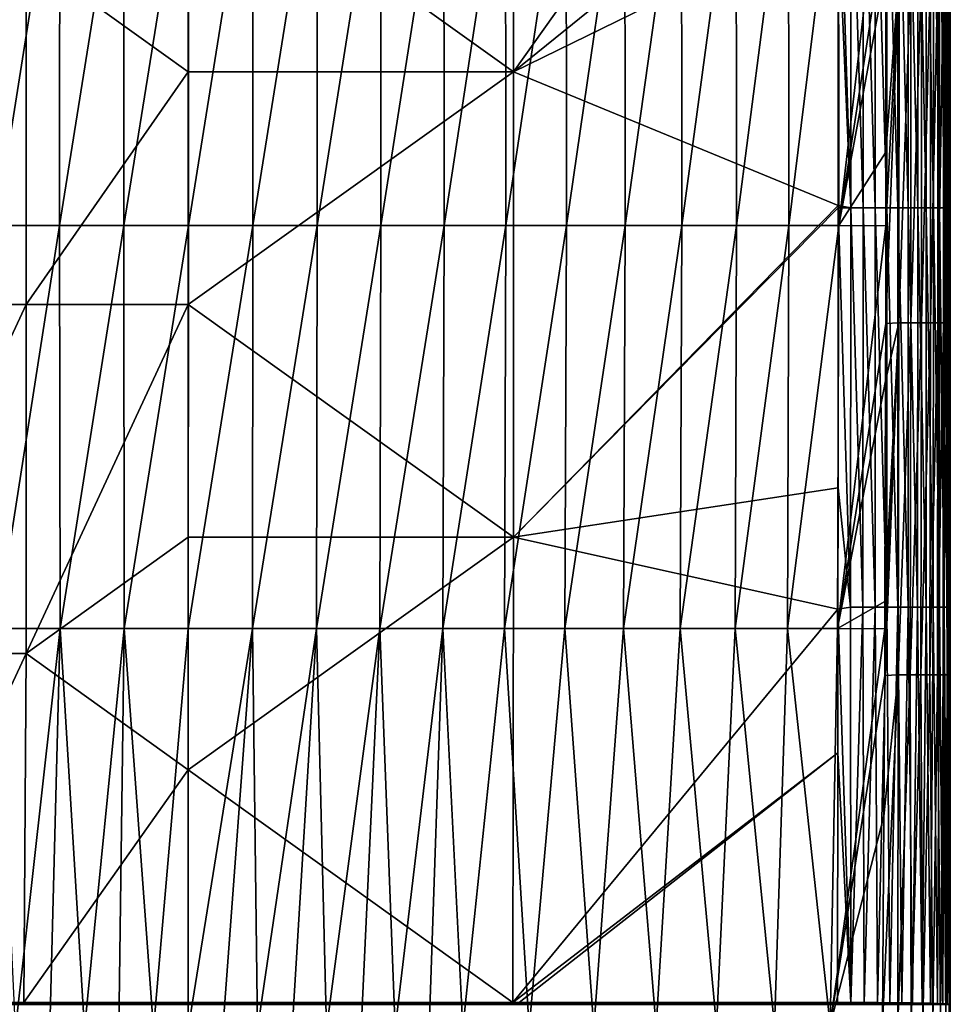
# Model space of a CAD drawing. Header units: metres. Extents: x -24 to 72, y -247 to 22.
# Tile 256 of 256: x -3 to 16, y -102 to -82. Entities that reach past the tile are written whole.
import ezdxf

# ---------------------------------------------------------------- set-up
doc = ezdxf.new("R2010")
doc.units = ezdxf.units.M
doc.layers.add('solid_509589_MEDIA_SW0001', color=7, linetype='CONTINUOUS')

msp = doc.modelspace()

# ---------------------------------------------------------------- linework, layer by layer
at = {"layer": 'solid_509589_MEDIA_SW0001'}
for points in [[(6.615627, -82.791756, 307.038727), (6.612854, -73.3255, 306.853943), (0, -78.059319, 306.873291)], [(13.216015, -73.49295, 306.808868), (6.612854, -73.3255, 306.853943), (6.615627, -82.791756, 307.038727)], [(13.218001, -77.449966, 306.90329), (13.216015, -73.49295, 306.808868), (6.615627, -82.791756, 307.038727)], [(13.21874, -79.55896, 306.952454), (13.218001, -77.449966, 306.90329), (6.615627, -82.791756, 307.038727)], [(13.47371, -77.43, 306.88678), (13.218001, -77.449966, 306.90329), (13.474887, -85.557579, 307.068329)], [(13.474887, -85.557579, 307.068329), (13.218001, -77.449966, 306.90329), (13.21874, -79.55896, 306.952454)], [(13.47371, -77.43, 306.88678), (13.474887, -85.557579, 307.068329), (13.726581, -85.557587, 307.024658)], [(13.72546, -77.430016, 306.84198), (13.47371, -77.43, 306.88678), (13.726581, -85.557587, 307.024658)], [(13.72546, -77.430016, 306.84198), (13.726581, -85.557587, 307.024658), (13.972456, -85.557587, 306.95282)], [(13.971398, -77.430023, 306.769043), (13.72546, -77.430016, 306.84198), (13.972456, -85.557587, 306.95282)], [(13.971398, -77.430023, 306.769043), (13.972456, -85.557587, 306.95282), (14.209822, -85.557587, 306.853851)], [(14.208831, -77.430038, 306.668976), (13.971398, -77.430023, 306.769043), (14.209822, -85.557587, 306.853851)], [(14.208831, -77.430038, 306.668976), (14.209822, -85.557587, 306.853851), (14.435468, -85.557587, 306.729065)], [(14.43455, -77.430046, 306.543121), (14.208831, -77.430038, 306.668976), (14.435468, -85.557587, 306.729065)], [(14.43455, -77.430046, 306.543121), (14.435468, -85.557587, 306.729065), (14.645996, -85.557587, 306.580078)], [(14.645159, -77.430054, 306.393097), (14.43455, -77.430046, 306.543121), (14.645996, -85.557587, 306.580078)], [(14.645159, -77.430054, 306.393097), (14.645996, -85.557587, 306.580078), (14.838149, -85.557587, 306.408691)], [(14.837397, -77.430061, 306.220703), (14.645159, -77.430054, 306.393097), (14.838149, -85.557587, 306.408691)], [(14.837397, -77.430061, 306.220703), (14.838149, -85.557587, 306.408691), (15.009133, -85.557587, 306.21698)], [(15.008471, -77.430069, 306.027954), (14.837397, -77.430061, 306.220703), (15.009133, -85.557587, 306.21698)], [(15.008471, -77.430069, 306.027954), (15.009133, -85.557587, 306.21698), (15.156821, -85.557579, 306.00708)], [(15.156256, -77.430077, 305.817108), (15.008471, -77.430069, 306.027954), (15.156821, -85.557579, 306.00708)], [(15.156256, -77.430077, 305.817108), (15.156821, -85.557579, 306.00708), (15.279653, -85.557579, 305.781555)], [(15.279189, -77.430077, 305.590637), (15.156256, -77.430077, 305.817108), (15.279653, -85.557579, 305.781555)], [(15.279189, -77.430077, 305.590637), (15.279653, -85.557579, 305.781555), (15.376402, -85.557571, 305.543304)], [(15.376047, -77.430084, 305.35144), (15.279189, -77.430077, 305.590637), (15.376402, -85.557571, 305.543304)], [(15.376047, -77.430084, 305.35144), (15.376402, -85.557571, 305.543304), (15.445984, -85.557564, 305.295746)], [(15.445742, -77.430084, 305.102997), (15.376047, -77.430084, 305.35144), (15.445984, -85.557564, 305.295746)], [(15.445742, -77.430084, 305.102997), (15.445984, -85.557564, 305.295746), (15.48742, -85.557564, 305.042511)], [(15.487296, -77.430084, 304.848877), (15.445742, -77.430084, 305.102997), (15.48742, -85.557564, 305.042511)], [(15.487296, -77.430084, 304.848877), (15.48742, -85.557564, 305.042511), (15.5, -85.564529, 304.786469)], [(15.5, -81.576042, 304.694885), (15.487296, -77.430084, 304.848877), (15.5, -85.564529, 304.786469)], [(-2.613441, -77.716904, 275.978607), (-2.61703, -85.916466, 276.122406), (-3.915298, -85.916512, 276.295227)], [(-3.910446, -77.716972, 276.148163), (-2.613441, -77.716904, 275.978607), (-3.915298, -85.916512, 276.295227)], [(-1.306938, -77.716866, 275.88504), (-1.309123, -85.916451, 276.026855), (-2.61703, -85.916466, 276.122406)], [(-2.613441, -77.716904, 275.978607), (-1.306938, -77.716866, 275.88504), (-2.61703, -85.916466, 276.122406)], [(-1.306938, -77.716866, 275.88504), (0.004492, -77.718002, 275.867401), (-1.309123, -85.916451, 276.026855)], [(-1.309123, -85.916451, 276.026855), (0.004492, -77.718002, 275.867401), (0.003794, -85.918556, 276.008636)], [(1.31569, -77.716919, 275.878723), (1.316497, -85.916504, 276.020782), (0.003794, -85.918556, 276.008636)], [(0.004492, -77.718002, 275.867401), (1.31569, -77.716919, 275.878723), (0.003794, -85.918556, 276.008636)], [(1.31569, -77.716919, 275.878723), (2.621525, -77.717003, 275.966339), (1.316497, -85.916504, 276.020782)], [(2.621525, -77.717003, 275.966339), (2.62379, -85.916573, 276.110657), (1.316497, -85.916504, 276.020782)], [(2.621525, -77.717003, 275.966339), (3.9175, -77.717117, 276.130859), (2.62379, -85.916573, 276.110657)], [(3.9175, -77.717117, 276.130859), (3.921113, -85.916656, 276.278656), (2.62379, -85.916573, 276.110657)], [(3.9175, -77.717117, 276.130859), (5.197731, -77.717247, 276.372894), (3.921113, -85.916656, 276.278656)], [(5.197731, -77.717247, 276.372894), (5.202523, -85.916748, 276.525177), (3.921113, -85.916656, 276.278656)], [(5.197731, -77.717247, 276.372894), (6.455662, -77.717384, 276.693085), (5.202523, -85.916748, 276.525177)], [(6.455662, -77.717384, 276.693085), (6.461409, -85.916832, 276.850555), (5.202523, -85.916748, 276.525177)], [(6.455662, -77.717384, 276.693085), (7.684777, -77.717499, 277.091858), (6.461409, -85.916832, 276.850555)], [(7.684777, -77.717499, 277.091858), (7.691209, -85.916901, 277.254974), (6.461409, -85.916832, 276.850555)], [(7.684777, -77.717499, 277.091858), (8.879312, -77.71759, 277.56955), (7.691209, -85.916901, 277.254974)], [(8.879312, -77.71759, 277.56955), (8.886123, -85.916939, 277.738434), (7.691209, -85.916901, 277.254974)], [(8.879312, -77.71759, 277.56955), (10.034626, -77.717636, 278.125977), (8.886123, -85.916939, 277.738434)], [(10.034626, -77.717636, 278.125977), (10.041487, -85.916939, 278.300446), (8.886123, -85.916939, 277.738434)], [(10.034626, -77.717636, 278.125977), (11.146769, -77.717628, 278.760254), (10.041487, -85.916939, 278.300446)], [(11.146769, -77.717628, 278.760254), (11.15334, -85.916893, 278.939911), (10.041487, -85.916939, 278.300446)], [(11.146769, -77.717628, 278.760254), (12.211735, -77.717567, 279.470459), (11.15334, -85.916893, 278.939911)], [(12.211735, -77.717567, 279.470459), (12.217689, -85.916786, 279.654572), (11.15334, -85.916893, 278.939911)], [(12.211735, -77.717567, 279.470459), (13.225278, -77.717438, 280.253448), (12.217689, -85.916786, 279.654572)], [(13.225278, -77.717438, 280.253448), (13.23031, -85.916626, 280.441254), (12.217689, -85.916786, 279.654572)], [(13.225278, -77.717438, 280.253448), (14.184175, -77.725494, 281.105988), (13.23031, -85.916626, 280.441254)], [(13.23031, -85.916626, 280.441254), (14.184175, -77.725494, 281.105988), (14.186693, -79.717003, 281.153259)], [(-3.293906, -80.426674, 306.832764), (0, -82.792549, 306.954773), (0, -78.059319, 306.873291)], [(6.615627, -82.791756, 307.038727), (0, -78.059319, 306.873291), (0, -82.792549, 306.954773)], [(15.41166, -79.135124, 294.563721), (15.452125, -79.082405, 299.591278), (15.450289, -84.77475, 299.733398)], [(15.450289, -84.77475, 299.733398), (15.452125, -79.082405, 299.591278), (15.5, -81.576042, 304.694885)], [(15.408394, -84.836342, 294.705048), (15.41166, -79.135124, 294.563721), (15.450289, -84.77475, 299.733398)], [(15.42241, -79.188339, 289.485718), (15.41166, -79.135124, 294.563721), (15.408394, -84.836342, 294.705048)], [(15.419653, -84.898453, 289.623688), (15.42241, -79.188339, 289.485718), (15.408394, -84.836342, 294.705048)], [(15.5, -80.735886, 284.374512), (15.42241, -79.188339, 289.485718), (15.419653, -84.898453, 289.623688)], [(13.219228, -85.513443, 307.082306), (13.21874, -79.55896, 306.952454), (6.615627, -82.791756, 307.038727)], [(13.474887, -85.557579, 307.068329), (13.21874, -79.55896, 306.952454), (13.219228, -85.513443, 307.082306)], [(13.23031, -85.916626, 280.441254), (14.186693, -79.717003, 281.153259), (14.187627, -80.733444, 281.177246)], [(-6.594839, -87.526962, 306.910187), (-3.293911, -87.526443, 306.964783), (-3.293906, -80.426674, 306.832764)], [(-6.594839, -87.526962, 306.910187), (-3.293906, -80.426674, 306.832764), (-6.5948, -80.427299, 306.76474)], [(-3.293906, -80.426674, 306.832764), (-3.293911, -87.526443, 306.964783), (0, -82.792549, 306.954773)], [(13.23031, -85.916626, 280.441254), (14.187627, -80.733444, 281.177246), (14.188721, -84.424667, 281.262878)], [(14.456632, -80.735146, 281.459351), (14.45513, -87.897896, 281.621796), (14.185928, -87.91024, 281.339966)], [(14.188011, -85.928574, 281.296692), (14.456632, -80.735146, 281.459351), (14.185928, -87.91024, 281.339966)], [(14.188721, -84.424667, 281.262878), (14.187627, -80.733444, 281.177246), (14.456632, -80.735146, 281.459351)], [(14.188011, -85.928574, 281.296692), (14.188721, -84.424667, 281.262878), (14.456632, -80.735146, 281.459351)], [(14.698727, -80.735069, 281.766174), (14.697409, -87.897827, 281.928558), (14.45513, -87.897896, 281.621796)], [(14.456632, -80.735146, 281.459351), (14.698727, -80.735069, 281.766174), (14.45513, -87.897896, 281.621796)], [(14.912379, -80.735001, 282.095947), (14.911249, -87.897751, 282.258209), (14.697409, -87.897827, 281.928558)], [(14.698727, -80.735069, 281.766174), (14.912379, -80.735001, 282.095947), (14.697409, -87.897827, 281.928558)], [(15.095567, -80.734924, 282.445953), (15.094626, -87.897675, 282.608032), (14.911249, -87.897751, 282.258209)], [(14.912379, -80.735001, 282.095947), (15.095567, -80.734924, 282.445953), (14.911249, -87.897751, 282.258209)], [(15.246251, -80.73484, 282.812775), (15.245502, -87.897598, 282.974609), (15.094626, -87.897675, 282.608032)], [(15.095567, -80.734924, 282.445953), (15.246251, -80.73484, 282.812775), (15.094626, -87.897675, 282.608032)], [(15.362825, -80.734764, 283.192596), (15.362267, -87.897522, 283.354156), (15.245502, -87.897598, 282.974609)], [(15.246251, -80.73484, 282.812775), (15.362825, -80.734764, 283.192596), (15.245502, -87.897598, 282.974609)], [(15.444274, -80.73468, 283.581604), (15.443904, -87.897446, 283.742828), (15.362267, -87.897522, 283.354156)], [(15.362825, -80.734764, 283.192596), (15.444274, -80.73468, 283.581604), (15.362267, -87.897522, 283.354156)], [(15.5, -82.185448, 284.409454), (15.5, -80.735886, 284.374512), (15.419653, -84.898453, 289.623688)], [(15.490065, -80.734604, 283.976379), (15.489882, -87.897369, 284.137268), (15.443904, -87.897446, 283.742828)], [(15.444274, -80.73468, 283.581604), (15.490065, -80.734604, 283.976379), (15.443904, -87.897446, 283.742828)], [(15.490065, -80.734604, 283.976379), (15.5, -80.735886, 284.374512), (15.489882, -87.897369, 284.137268)], [(15.489882, -87.897369, 284.137268), (15.5, -80.735886, 284.374512), (15.5, -82.185448, 284.409454)], [(15.450289, -84.77475, 299.733398), (15.5, -81.576042, 304.694885), (15.5, -85.564529, 304.786469)], [(15.5, -86.5, 284.50647), (15.5, -82.185448, 284.409454), (15.419653, -84.898453, 289.623688)], [(15.489882, -87.897369, 284.137268), (15.5, -82.185448, 284.409454), (15.5, -86.5, 284.50647)], [(-3.293911, -87.526443, 306.964783), (0, -87.52578, 307.036285), (0, -82.792549, 306.954773)], [(6.615627, -82.791756, 307.038727), (0, -82.792549, 306.954773), (0, -87.52578, 307.036285)], [(6.61301, -92.258286, 307.191833), (6.615627, -82.791756, 307.038727), (0, -87.52578, 307.036285)], [(13.219228, -85.513443, 307.082306), (6.615627, -82.791756, 307.038727), (6.61301, -92.258286, 307.191833)], [(13.23031, -85.916626, 280.441254), (14.188721, -84.424667, 281.262878), (14.188011, -85.928574, 281.296692)], [(15.408394, -84.836342, 294.705048), (15.450289, -84.77475, 299.733398), (15.455314, -90.467339, 299.847107)], [(15.417849, -90.537857, 294.811493), (15.408394, -84.836342, 294.705048), (15.455314, -90.467339, 299.847107)], [(15.419653, -84.898453, 289.623688), (15.408394, -84.836342, 294.705048), (15.417849, -90.537857, 294.811493)], [(15.428121, -90.608864, 289.727844), (15.419653, -84.898453, 289.623688), (15.417849, -90.537857, 294.811493)], [(15.5, -86.5, 284.50647), (15.419653, -84.898453, 289.623688), (15.428121, -90.608864, 289.727844)], [(15.450289, -84.77475, 299.733398), (15.5, -85.564529, 304.786469), (15.5, -86.18026, 304.799713)], [(15.450289, -84.77475, 299.733398), (15.5, -86.18026, 304.799713), (15.5, -90.032028, 304.875427)], [(15.455314, -90.467339, 299.847107), (15.450289, -84.77475, 299.733398), (15.5, -90.032028, 304.875427)], [(13.219221, -85.558754, 307.083221), (13.219228, -85.513443, 307.082306), (6.61301, -92.258286, 307.191833)], [(13.474887, -85.557579, 307.068329), (13.219228, -85.513443, 307.082306), (13.219221, -85.558754, 307.083221)], [(13.216842, -91.258156, 307.187561), (13.219221, -85.558754, 307.083221), (6.61301, -92.258286, 307.191833)], [(13.47065, -93.685509, 307.209686), (13.219221, -85.558754, 307.083221), (13.216842, -91.258156, 307.187561)], [(13.474887, -85.557579, 307.068329), (13.219221, -85.558754, 307.083221), (13.47065, -93.685509, 307.209686)], [(13.474887, -85.557579, 307.068329), (13.47065, -93.685509, 307.209686), (13.722545, -93.685509, 307.166718)], [(13.726581, -85.557587, 307.024658), (13.474887, -85.557579, 307.068329), (13.722545, -93.685509, 307.166718)], [(13.726581, -85.557587, 307.024658), (13.722545, -93.685509, 307.166718), (13.968643, -93.685501, 307.095551)], [(13.972456, -85.557587, 306.95282), (13.726581, -85.557587, 307.024658), (13.968643, -93.685501, 307.095551)], [(13.972456, -85.557587, 306.95282), (13.968643, -93.685501, 307.095551), (14.206252, -93.685501, 306.997223)], [(14.209822, -85.557587, 306.853851), (13.972456, -85.557587, 306.95282), (14.206252, -93.685501, 306.997223)], [(14.209822, -85.557587, 306.853851), (14.206252, -93.685501, 306.997223), (14.432162, -93.685493, 306.873016)], [(14.435468, -85.557587, 306.729065), (14.209822, -85.557587, 306.853851), (14.432162, -93.685493, 306.873016)], [(14.435468, -85.557587, 306.729065), (14.432162, -93.685493, 306.873016), (14.642976, -93.685486, 306.724609)], [(14.645996, -85.557587, 306.580078), (14.435468, -85.557587, 306.729065), (14.642976, -93.685486, 306.724609)], [(14.645996, -85.557587, 306.580078), (14.642976, -93.685486, 306.724609), (14.835435, -93.685478, 306.553741)], [(14.838149, -85.557587, 306.408691), (14.645996, -85.557587, 306.580078), (14.835435, -93.685478, 306.553741)], [(14.838149, -85.557587, 306.408691), (14.835435, -93.685478, 306.553741), (15.006745, -93.685478, 306.362488)], [(15.009133, -85.557587, 306.21698), (14.838149, -85.557587, 306.408691), (15.006745, -93.685478, 306.362488)], [(15.009133, -85.557587, 306.21698), (15.006745, -93.685478, 306.362488), (15.154782, -93.685471, 306.153076)], [(15.156821, -85.557579, 306.00708), (15.009133, -85.557587, 306.21698), (15.154782, -93.685471, 306.153076)], [(15.156821, -85.557579, 306.00708), (15.154782, -93.685471, 306.153076), (15.277981, -93.685463, 305.927948)], [(15.279653, -85.557579, 305.781555), (15.156821, -85.557579, 306.00708), (15.277981, -93.685463, 305.927948)], [(15.279653, -85.557579, 305.781555), (15.277981, -93.685463, 305.927948), (15.375119, -93.685455, 305.690033)], [(15.376402, -85.557571, 305.543304), (15.279653, -85.557579, 305.781555), (15.375119, -93.685455, 305.690033)], [(15.376402, -85.557571, 305.543304), (15.375119, -93.685455, 305.690033), (15.445109, -93.685448, 305.44281)], [(15.445984, -85.557564, 305.295746), (15.376402, -85.557571, 305.543304), (15.445109, -93.685448, 305.44281)], [(15.445984, -85.557564, 305.295746), (15.445109, -93.685448, 305.44281), (15.486974, -93.685432, 305.189789)], [(15.48742, -85.557564, 305.042511), (15.445984, -85.557564, 305.295746), (15.486974, -93.685432, 305.189789)], [(15.48742, -85.557564, 305.042511), (15.486974, -93.685432, 305.189789), (15.5, -93.711418, 304.934204)], [(15.5, -90.032028, 304.875427), (15.48742, -85.557564, 305.042511), (15.5, -93.711418, 304.934204)], [(15.5, -86.18026, 304.799713), (15.5, -85.564529, 304.786469), (15.48742, -85.557564, 305.042511)], [(15.5, -90.032028, 304.875427), (15.5, -86.18026, 304.799713), (15.48742, -85.557564, 305.042511)], [(-3.915298, -85.916512, 276.295227), (-2.61703, -85.916466, 276.122406), (-3.896339, -94.116066, 276.441071)], [(-2.61703, -85.916466, 276.122406), (-2.604423, -94.116043, 276.265137), (-3.896339, -94.116066, 276.441071)], [(-2.61703, -85.916466, 276.122406), (-1.309123, -85.916451, 276.026855), (-2.604423, -94.116043, 276.265137)], [(-1.309123, -85.916451, 276.026855), (-1.303412, -94.116043, 276.167999), (-2.604423, -94.116043, 276.265137)], [(-1.309123, -85.916451, 276.026855), (0.003794, -85.918556, 276.008636), (-1.303412, -94.116043, 276.167999)], [(-1.303412, -94.116043, 276.167999), (0.003794, -85.918556, 276.008636), (0.002367, -94.117645, 276.149841)], [(1.316497, -85.916504, 276.020782), (1.308003, -94.116081, 276.163757), (0.002367, -94.117645, 276.149841)], [(0.003794, -85.918556, 276.008636), (1.316497, -85.916504, 276.020782), (0.002367, -94.117645, 276.149841)], [(1.316497, -85.916504, 276.020782), (2.62379, -85.916573, 276.110657), (1.308003, -94.116081, 276.163757)], [(2.62379, -85.916573, 276.110657), (2.608599, -94.116119, 276.256958), (1.308003, -94.116081, 276.163757)], [(2.62379, -85.916573, 276.110657), (3.921113, -85.916656, 276.278656), (2.608599, -94.116119, 276.256958)], [(3.921113, -85.916656, 276.278656), (3.899879, -94.116165, 276.429504), (2.608599, -94.116119, 276.256958)], [(3.921113, -85.916656, 276.278656), (5.202523, -85.916748, 276.525177), (3.899879, -94.116165, 276.429504)], [(5.202523, -85.916748, 276.525177), (5.176159, -94.116211, 276.681335), (3.899879, -94.116165, 276.429504)], [(5.202523, -85.916748, 276.525177), (6.461409, -85.916832, 276.850555), (5.176159, -94.116211, 276.681335)], [(6.461409, -85.916832, 276.850555), (6.431052, -94.116249, 277.012299), (5.176159, -94.116211, 276.681335)], [(6.461409, -85.916832, 276.850555), (7.691209, -85.916901, 277.254974), (6.431052, -94.116249, 277.012299)], [(7.691209, -85.916901, 277.254974), (7.658182, -94.116272, 277.421936), (6.431052, -94.116249, 277.012299)], [(7.691209, -85.916901, 277.254974), (8.886123, -85.916939, 277.738434), (7.658182, -94.116272, 277.421936)], [(8.886123, -85.916939, 277.738434), (8.851881, -94.116272, 277.909729), (7.658182, -94.116272, 277.421936)], [(10.041487, -85.916939, 278.300446), (10.007563, -94.116249, 278.47464), (8.851881, -94.116272, 277.909729)], [(8.886123, -85.916939, 277.738434), (10.041487, -85.916939, 278.300446), (8.851881, -94.116272, 277.909729)], [(11.15334, -85.916893, 278.939911), (11.121276, -94.116188, 279.115173), (10.007563, -94.116249, 278.47464)], [(10.041487, -85.916939, 278.300446), (11.15334, -85.916893, 278.939911), (10.007563, -94.116249, 278.47464)], [(12.217689, -85.916786, 279.654572), (12.188959, -94.116096, 279.828857), (11.121276, -94.116188, 279.115173)], [(11.15334, -85.916893, 278.939911), (12.217689, -85.916786, 279.654572), (11.121276, -94.116188, 279.115173)], [(13.23031, -85.916626, 280.441254), (13.206246, -94.115967, 280.612366), (12.188959, -94.116096, 279.828857)], [(12.217689, -85.916786, 279.654572), (13.23031, -85.916626, 280.441254), (12.188959, -94.116096, 279.828857)], [(13.23031, -85.916626, 280.441254), (14.188011, -85.928574, 281.296692), (13.206246, -94.115967, 280.612366)], [(13.206246, -94.115967, 280.612366), (14.188011, -85.928574, 281.296692), (14.185928, -87.91024, 281.339966)], [(15.5, -87.917892, 284.535461), (15.5, -86.5, 284.50647), (15.428121, -90.608864, 289.727844)], [(15.489882, -87.897369, 284.137268), (15.5, -86.5, 284.50647), (15.5, -87.917892, 284.535461)], [(-6.595336, -94.626442, 307.076843), (-3.293782, -94.626099, 307.110443), (-3.293911, -87.526443, 306.964783)], [(-6.595336, -94.626442, 307.076843), (-3.293911, -87.526443, 306.964783), (-6.594839, -87.526962, 306.910187)], [(-3.293911, -87.526443, 306.964783), (-3.293782, -94.626099, 307.110443), (0, -87.52578, 307.036285)], [(-3.293782, -94.626099, 307.110443), (0, -92.25901, 307.117798), (0, -87.52578, 307.036285)], [(6.61301, -92.258286, 307.191833), (0, -87.52578, 307.036285), (0, -92.25901, 307.117798)], [(13.206246, -94.115967, 280.612366), (14.185928, -87.91024, 281.339966), (14.184048, -89.077187, 281.364655)], [(14.45513, -87.897896, 281.621796), (14.437087, -95.060875, 281.758667), (14.165737, -95.074806, 281.479004)], [(14.169686, -94.122543, 281.462463), (14.45513, -87.897896, 281.621796), (14.165737, -95.074806, 281.479004)], [(14.169686, -94.122543, 281.462463), (14.171784, -93.571175, 281.452576), (14.45513, -87.897896, 281.621796)], [(14.171784, -93.571175, 281.452576), (14.184048, -89.077187, 281.364655), (14.45513, -87.897896, 281.621796)], [(14.184048, -89.077187, 281.364655), (14.185928, -87.91024, 281.339966), (14.45513, -87.897896, 281.621796)], [(14.697409, -87.897827, 281.928558), (14.681537, -95.060822, 282.063141), (14.437087, -95.060875, 281.758667)], [(14.45513, -87.897896, 281.621796), (14.697409, -87.897827, 281.928558), (14.437087, -95.060875, 281.758667)], [(14.911249, -87.897751, 282.258209), (14.8976, -95.060768, 282.390381), (14.681537, -95.060822, 282.063141)], [(14.697409, -87.897827, 281.928558), (14.911249, -87.897751, 282.258209), (14.681537, -95.060822, 282.063141)], [(15.094626, -87.897675, 282.608032), (15.083238, -95.060715, 282.737701), (14.8976, -95.060768, 282.390381)], [(14.911249, -87.897751, 282.258209), (15.094626, -87.897675, 282.608032), (14.8976, -95.060768, 282.390381)], [(15.245502, -87.897598, 282.974609), (15.236399, -95.060661, 283.101746), (15.083238, -95.060715, 282.737701)], [(15.094626, -87.897675, 282.608032), (15.245502, -87.897598, 282.974609), (15.083238, -95.060715, 282.737701)], [(15.362267, -87.897522, 283.354156), (15.355458, -95.0606, 283.478699), (15.236399, -95.060661, 283.101746)], [(15.245502, -87.897598, 282.974609), (15.362267, -87.897522, 283.354156), (15.236399, -95.060661, 283.101746)], [(15.443904, -87.897446, 283.742828), (15.439387, -95.060547, 283.864777), (15.355458, -95.0606, 283.478699)], [(15.362267, -87.897522, 283.354156), (15.443904, -87.897446, 283.742828), (15.355458, -95.0606, 283.478699)], [(15.5, -90.682869, 284.586884), (15.5, -87.917892, 284.535461), (15.428121, -90.608864, 289.727844)], [(15.489882, -87.897369, 284.137268), (15.487638, -95.060493, 284.256592), (15.439387, -95.060547, 283.864777)], [(15.443904, -87.897446, 283.742828), (15.489882, -87.897369, 284.137268), (15.439387, -95.060547, 283.864777)], [(15.489882, -87.897369, 284.137268), (15.5, -87.917892, 284.535461), (15.487638, -95.060493, 284.256592)], [(15.487638, -95.060493, 284.256592), (15.5, -87.917892, 284.535461), (15.5, -90.682869, 284.586884)], [(13.206246, -94.115967, 280.612366), (14.184048, -89.077187, 281.364655), (14.171784, -93.571175, 281.452576)], [(15.455314, -90.467339, 299.847107), (15.5, -90.032028, 304.875427), (15.5, -93.711418, 304.934204)], [(15.417849, -90.537857, 294.811493), (15.455314, -90.467339, 299.847107), (15.469114, -96.160301, 299.918274)], [(15.443568, -96.239807, 294.867615), (15.417849, -90.537857, 294.811493), (15.469114, -96.160301, 299.918274)], [(15.428121, -90.608864, 289.727844), (15.417849, -90.537857, 294.811493), (15.443568, -96.239807, 294.867615)], [(15.455314, -90.467339, 299.847107), (15.5, -93.711418, 304.934204), (15.5, -94.311638, 304.942322)], [(15.469114, -96.160301, 299.918274), (15.455314, -90.467339, 299.847107), (15.5, -94.311638, 304.942322)], [(15.450933, -96.319687, 289.783569), (15.428121, -90.608864, 289.727844), (15.443568, -96.239807, 294.867615)], [(15.5, -90.682869, 284.586884), (15.428121, -90.608864, 289.727844), (15.450933, -96.319687, 289.783569)], [(15.5, -94.660149, 284.64682), (15.5, -90.682869, 284.586884), (15.450933, -96.319687, 289.783569)], [(15.487638, -95.060493, 284.256592), (15.5, -90.682869, 284.586884), (15.5, -94.660149, 284.64682)], [(13.214765, -93.723671, 307.224396), (13.216842, -91.258156, 307.187561), (6.61301, -92.258286, 307.191833)], [(13.47065, -93.685509, 307.209686), (13.216842, -91.258156, 307.187561), (13.214765, -93.723671, 307.224396)], [(-3.293782, -94.626099, 307.110443), (0, -96.992241, 307.19931), (0, -92.25901, 307.117798)], [(6.61301, -92.258286, 307.191833), (0, -92.25901, 307.117798), (0, -96.992241, 307.19931)], [(6.604536, -101.72525, 307.293884), (6.61301, -92.258286, 307.191833), (0, -96.992241, 307.19931)], [(13.214765, -93.723671, 307.224396), (6.61301, -92.258286, 307.191833), (6.604536, -101.72525, 307.293884)], [(13.211366, -96.645676, 307.260132), (13.214765, -93.723671, 307.224396), (6.604536, -101.72525, 307.293884)], [(13.206246, -94.115967, 280.612366), (14.171784, -93.571175, 281.452576), (14.169686, -94.122543, 281.462463)], [(13.477787, -101.725456, 307.281891), (13.214765, -93.723671, 307.224396), (13.211366, -96.645676, 307.260132)], [(13.47065, -93.685509, 307.209686), (13.214765, -93.723671, 307.224396), (13.477787, -101.725456, 307.281891)], [(13.722545, -93.685509, 307.166718), (13.47065, -93.685509, 307.209686), (13.477787, -101.725456, 307.281891)], [(13.722545, -93.685509, 307.166718), (13.477787, -101.725456, 307.281891), (13.750426, -101.726334, 307.231567)], [(13.968643, -93.685501, 307.095551), (13.722545, -93.685509, 307.166718), (13.750426, -101.726334, 307.231567)], [(13.968643, -93.685501, 307.095551), (13.750426, -101.726334, 307.231567), (14.016536, -101.727791, 307.148102)], [(14.206252, -93.685501, 306.997223), (13.968643, -93.685501, 307.095551), (14.016536, -101.727791, 307.148102)], [(14.206252, -93.685501, 306.997223), (14.016536, -101.727791, 307.148102), (14.271921, -101.729805, 307.032867)], [(14.432162, -93.685493, 306.873016), (14.206252, -93.685501, 306.997223), (14.271921, -101.729805, 307.032867)], [(14.432162, -93.685493, 306.873016), (14.271921, -101.729805, 307.032867), (14.512373, -101.732338, 306.887695)], [(14.642976, -93.685486, 306.724609), (14.432162, -93.685493, 306.873016), (14.512373, -101.732338, 306.887695)], [(14.642976, -93.685486, 306.724609), (14.512373, -101.732338, 306.887695), (14.731545, -101.735329, 306.716461)], [(14.835435, -93.685478, 306.553741), (14.642976, -93.685486, 306.724609), (14.731545, -101.735329, 306.716461)], [(14.835435, -93.685478, 306.553741), (14.731545, -101.735329, 306.716461), (14.926394, -101.738724, 306.522003)], [(15.006745, -93.685478, 306.362488), (14.835435, -93.685478, 306.553741), (14.926394, -101.738724, 306.522003)], [(15.006745, -93.685478, 306.362488), (14.926394, -101.738724, 306.522003), (15.095277, -101.742485, 306.306335)], [(15.154782, -93.685471, 306.153076), (15.006745, -93.685478, 306.362488), (15.095277, -101.742485, 306.306335)], [(15.154782, -93.685471, 306.153076), (15.095277, -101.742485, 306.306335), (15.237247, -101.746597, 306.070831)], [(15.277981, -93.685463, 305.927948), (15.154782, -93.685471, 306.153076), (15.237247, -101.746597, 306.070831)], [(15.277981, -93.685463, 305.927948), (15.237247, -101.746597, 306.070831), (15.350479, -101.751007, 305.818207)], [(15.375119, -93.685455, 305.690033), (15.277981, -93.685463, 305.927948), (15.350479, -101.751007, 305.818207)], [(15.375119, -93.685455, 305.690033), (15.350479, -101.751007, 305.818207), (15.433239, -101.755653, 305.552032)], [(15.445109, -93.685448, 305.44281), (15.375119, -93.685455, 305.690033), (15.433239, -101.755653, 305.552032)], [(15.445109, -93.685448, 305.44281), (15.433239, -101.755653, 305.552032), (15.483443, -101.760437, 305.277863)], [(15.486974, -93.685432, 305.189789), (15.445109, -93.685448, 305.44281), (15.483443, -101.760437, 305.277863)], [(15.486974, -93.685432, 305.189789), (15.483443, -101.760437, 305.277863), (15.5, -101.765259, 305.001404)], [(15.5, -98.117508, 304.982727), (15.486974, -93.685432, 305.189789), (15.5, -101.765259, 305.001404)], [(15.5, -94.311638, 304.942322), (15.5, -93.711418, 304.934204), (15.486974, -93.685432, 305.189789)], [(15.5, -98.117508, 304.982727), (15.5, -94.311638, 304.942322), (15.486974, -93.685432, 305.189789)], [(-3.513807, -102.26226, 276.528534), (-3.896339, -94.116066, 276.441071), (-2.604423, -94.116043, 276.265137)], [(-2.814201, -102.263931, 276.432617), (-3.513807, -102.26226, 276.528534), (-2.604423, -94.116043, 276.265137)], [(-2.112199, -102.26519, 276.360748), (-2.814201, -102.263931, 276.432617), (-2.604423, -94.116043, 276.265137)], [(-2.112199, -102.26519, 276.360748), (-2.604423, -94.116043, 276.265137), (-1.303412, -94.116043, 276.167999)], [(-1.408633, -102.266022, 276.313019), (-2.112199, -102.26519, 276.360748), (-1.303412, -94.116043, 276.167999)], [(-0.704453, -102.266434, 276.289459), (-1.408633, -102.266022, 276.313019), (-1.303412, -94.116043, 276.167999)], [(-0.704453, -102.266434, 276.289459), (-1.303412, -94.116043, 276.167999), (0.002367, -94.117645, 276.149841)], [(-0.704453, -102.266434, 276.289459), (0.002367, -94.117645, 276.149841), (0.000228, -102.266418, 276.290131)], [(0.000228, -102.266418, 276.290131), (0.002367, -94.117645, 276.149841), (1.308003, -94.116081, 276.163757)], [(0.705221, -102.266434, 276.289215), (0.000228, -102.266418, 276.290131), (1.308003, -94.116081, 276.163757)], [(1.409581, -102.266029, 276.312531), (0.705221, -102.266434, 276.289215), (1.308003, -94.116081, 276.163757)], [(1.409581, -102.266029, 276.312531), (1.308003, -94.116081, 276.163757), (2.608599, -94.116119, 276.256958)], [(2.113197, -102.265198, 276.360046), (1.409581, -102.266029, 276.312531), (2.608599, -94.116119, 276.256958)], [(2.815138, -102.263947, 276.431732), (2.113197, -102.265198, 276.360046), (2.608599, -94.116119, 276.256958)], [(2.815138, -102.263947, 276.431732), (2.608599, -94.116119, 276.256958), (3.899879, -94.116165, 276.429504)], [(3.514582, -102.262276, 276.527435), (2.815138, -102.263947, 276.431732), (3.899879, -94.116165, 276.429504)], [(4.210895, -102.260185, 276.647156), (3.514582, -102.262276, 276.527435), (3.899879, -94.116165, 276.429504)], [(4.210895, -102.260185, 276.647156), (3.899879, -94.116165, 276.429504), (5.176159, -94.116211, 276.681335)], [(4.902654, -102.257683, 276.790588), (4.210895, -102.260185, 276.647156), (5.176159, -94.116211, 276.681335)], [(5.588556, -102.254768, 276.957458), (4.902654, -102.257683, 276.790588), (5.176159, -94.116211, 276.681335)], [(5.588556, -102.254768, 276.957458), (5.176159, -94.116211, 276.681335), (6.431052, -94.116249, 277.012299)], [(6.93651, -102.247749, 277.359802), (5.588556, -102.254768, 276.957458), (6.431052, -94.116249, 277.012299)], [(6.93651, -102.247749, 277.359802), (6.431052, -94.116249, 277.012299), (7.658182, -94.116272, 277.421936)], [(8.247209, -102.239174, 277.851257), (6.93651, -102.247749, 277.359802), (7.658182, -94.116272, 277.421936)], [(8.247209, -102.239174, 277.851257), (7.658182, -94.116272, 277.421936), (8.851881, -94.116272, 277.909729)], [(9.517284, -102.229065, 278.430054), (8.247209, -102.239174, 277.851257), (8.851881, -94.116272, 277.909729)], [(9.517284, -102.229065, 278.430054), (8.851881, -94.116272, 277.909729), (10.007563, -94.116249, 278.47464)], [(10.745427, -102.217453, 279.095367), (9.517284, -102.229065, 278.430054), (10.007563, -94.116249, 278.47464)], [(10.745427, -102.217453, 279.095367), (10.007563, -94.116249, 278.47464), (11.121276, -94.116188, 279.115173)], [(11.926758, -102.204376, 279.844635), (10.745427, -102.217453, 279.095367), (11.121276, -94.116188, 279.115173)], [(11.926758, -102.204376, 279.844635), (11.121276, -94.116188, 279.115173), (12.188959, -94.116096, 279.828857)], [(13.054778, -102.189903, 280.673798), (11.926758, -102.204376, 279.844635), (12.188959, -94.116096, 279.828857)], [(13.054778, -102.189903, 280.673798), (12.188959, -94.116096, 279.828857), (13.206246, -94.115967, 280.612366)], [(13.054778, -102.189903, 280.673798), (13.206246, -94.115967, 280.612366), (14.169686, -94.122543, 281.462463)], [(13.054778, -102.189903, 280.673798), (14.169686, -94.122543, 281.462463), (14.165737, -95.074806, 281.479004)], [(15.469114, -96.160301, 299.918274), (15.5, -94.311638, 304.942322), (15.5, -98.117508, 304.982727)], [(-3.293782, -94.626099, 307.110443), (-6.598808, -101.725723, 307.266388), (-3.340794, -101.725639, 307.271362)], [(-6.595336, -94.626442, 307.076843), (-6.598808, -101.725723, 307.266388), (-3.293782, -94.626099, 307.110443)], [(-3.293782, -94.626099, 307.110443), (-3.340794, -101.725639, 307.271362), (0, -96.992241, 307.19931)], [(15.5, -95.068138, 284.651886), (15.5, -94.660149, 284.64682), (15.450933, -96.319687, 289.783569)], [(15.487638, -95.060493, 284.256592), (15.5, -94.660149, 284.64682), (15.5, -95.068138, 284.651886)], [(13.054778, -102.189903, 280.673798), (14.165737, -95.074806, 281.479004), (14.151267, -97.934311, 281.524323)], [(14.437087, -95.060875, 281.758667), (14.431208, -102.168686, 281.889313), (14.12199, -102.174126, 281.577637)], [(14.151267, -97.934311, 281.524323), (14.437087, -95.060875, 281.758667), (14.12199, -102.174126, 281.577637)], [(14.151267, -97.934311, 281.524323), (14.165737, -95.074806, 281.479004), (14.437087, -95.060875, 281.758667)], [(14.681537, -95.060822, 282.063141), (14.705697, -102.16272, 282.231049), (14.431208, -102.168686, 281.889313)], [(14.437087, -95.060875, 281.758667), (14.681537, -95.060822, 282.063141), (14.431208, -102.168686, 281.889313)], [(14.681537, -95.060822, 282.063141), (14.8976, -95.060768, 282.390381), (14.705697, -102.16272, 282.231049)], [(14.8976, -95.060768, 282.390381), (14.943367, -102.156281, 282.599976), (14.705697, -102.16272, 282.231049)], [(14.8976, -95.060768, 282.390381), (15.083238, -95.060715, 282.737701), (14.943367, -102.156281, 282.599976)], [(15.083238, -95.060715, 282.737701), (15.141397, -102.149437, 282.991882), (14.943367, -102.156281, 282.599976)], [(15.083238, -95.060715, 282.737701), (15.236399, -95.060661, 283.101746), (15.141397, -102.149437, 282.991882)], [(15.236399, -95.060661, 283.101746), (15.29757, -102.142273, 283.402527), (15.141397, -102.149437, 282.991882)], [(15.236399, -95.060661, 283.101746), (15.355458, -95.0606, 283.478699), (15.29757, -102.142273, 283.402527)], [(15.355458, -95.0606, 283.478699), (15.410197, -102.134857, 283.827484), (15.29757, -102.142273, 283.402527)], [(15.355458, -95.0606, 283.478699), (15.439387, -95.060547, 283.864777), (15.410197, -102.134857, 283.827484)], [(15.439387, -95.060547, 283.864777), (15.477921, -102.127274, 284.26178), (15.410197, -102.134857, 283.827484)], [(15.439387, -95.060547, 283.864777), (15.487638, -95.060493, 284.256592), (15.477921, -102.127274, 284.26178)], [(15.5, -98.471695, 284.685455), (15.5, -95.068138, 284.651886), (15.450933, -96.319687, 289.783569)], [(15.487638, -95.060493, 284.256592), (15.5, -95.068138, 284.651886), (15.477921, -102.127274, 284.26178)], [(15.477921, -102.127274, 284.26178), (15.5, -95.068138, 284.651886), (15.5, -98.471695, 284.685455)], [(15.443568, -96.239807, 294.867615), (15.469114, -96.160301, 299.918274), (15.492968, -101.855476, 299.83313)], [(15.443568, -96.239807, 294.867615), (15.492968, -101.855476, 299.83313), (15.489428, -101.942459, 294.849976)], [(15.450933, -96.319687, 289.783569), (15.443568, -96.239807, 294.867615), (15.489428, -101.942459, 294.849976)], [(15.450933, -96.319687, 289.783569), (15.489428, -101.942459, 294.849976), (15.489359, -101.94577, 294.659973)], [(15.491074, -102.031029, 289.775726), (15.450933, -96.319687, 289.783569), (15.489359, -101.94577, 294.659973)], [(15.5, -98.471695, 284.685455), (15.450933, -96.319687, 289.783569), (15.491074, -102.031029, 289.775726)], [(15.469114, -96.160301, 299.918274), (15.5, -98.117508, 304.982727), (15.5, -101.765259, 305.001404)], [(15.492968, -101.855476, 299.83313), (15.469114, -96.160301, 299.918274), (15.5, -101.765259, 305.001404)], [(13.211366, -96.645676, 307.260132), (6.604536, -101.72525, 307.293884), (6.728027, -101.725243, 307.294006)], [(13.202752, -101.725166, 307.298492), (13.211366, -96.645676, 307.260132), (6.728027, -101.725243, 307.294006)], [(13.477787, -101.725456, 307.281891), (13.211366, -96.645676, 307.260132), (13.202752, -101.725166, 307.298492)], [(-3.340794, -101.725639, 307.271362), (0, -101.725479, 307.280792), (0, -96.992241, 307.19931)], [(6.604536, -101.72525, 307.293884), (0, -96.992241, 307.19931), (0, -101.725479, 307.280792)], [(13.054778, -102.189903, 280.673798), (14.151267, -97.934311, 281.524323), (14.12199, -102.174126, 281.577637)], [(15.477921, -102.127274, 284.26178), (15.5, -98.471695, 284.685455), (15.5, -102.119591, 284.702057)], [(15.5, -98.471695, 284.685455), (15.491074, -102.031029, 289.775726), (15.5, -102.119591, 284.702057)], [(-15.483251, -101.760452, 305.276978), (15.483443, -101.760437, 305.277863), (-15.4332, -101.755714, 305.548431)], [(-15.4332, -101.755714, 305.548431), (15.433239, -101.755653, 305.552032), (-15.350752, -101.751122, 305.811707)], [(-15.4332, -101.755714, 305.548431), (15.483443, -101.760437, 305.277863), (15.433239, -101.755653, 305.552032)], [(-15.350752, -101.751122, 305.811707), (15.350479, -101.751007, 305.818207), (-15.237285, -101.746742, 306.062622)], [(-15.350752, -101.751122, 305.811707), (15.433239, -101.755653, 305.552032), (15.350479, -101.751007, 305.818207)], [(-15.237285, -101.746742, 306.062622), (15.237247, -101.746597, 306.070831), (-15.094075, -101.74263, 306.298187)], [(-15.237285, -101.746742, 306.062622), (15.350479, -101.751007, 305.818207), (15.237247, -101.746597, 306.070831)], [(-15.094075, -101.74263, 306.298187), (15.095277, -101.742485, 306.306335), (-14.923299, -101.738846, 306.514771)], [(-15.094075, -101.74263, 306.298187), (15.237247, -101.746597, 306.070831), (15.095277, -101.742485, 306.306335)], [(-14.923299, -101.738846, 306.514771), (14.926394, -101.738724, 306.522003), (-14.727106, -101.735443, 306.709686)], [(-14.923299, -101.738846, 306.514771), (15.095277, -101.742485, 306.306335), (14.926394, -101.738724, 306.522003)], [(-14.727106, -101.735443, 306.709686), (14.731545, -101.735329, 306.716461), (-14.508927, -101.732483, 306.879395)], [(-14.727106, -101.735443, 306.709686), (14.926394, -101.738724, 306.522003), (14.731545, -101.735329, 306.716461)], [(-14.508927, -101.732483, 306.879395), (14.512373, -101.732338, 306.887695), (-14.271493, -101.729996, 307.021698)], [(-14.508927, -101.732483, 306.879395), (14.731545, -101.735329, 306.716461), (14.512373, -101.732338, 306.887695)], [(-14.271493, -101.729996, 307.021698), (14.271921, -101.729805, 307.032867), (-14.018396, -101.728035, 307.134277)], [(-14.271493, -101.729996, 307.021698), (14.512373, -101.732338, 306.887695), (14.271921, -101.729805, 307.032867)], [(-14.018396, -101.728035, 307.134277), (14.016536, -101.727791, 307.148102), (-13.752646, -101.726608, 307.21579)], [(-14.018396, -101.728035, 307.134277), (14.271921, -101.729805, 307.032867), (14.016536, -101.727791, 307.148102)], [(-13.752646, -101.726608, 307.21579), (13.750426, -101.726334, 307.231567), (-13.478497, -101.725754, 307.264801)], [(-13.752646, -101.726608, 307.21579), (14.016536, -101.727791, 307.148102), (13.750426, -101.726334, 307.231567)], [(-6.67942, -101.725731, 307.266327), (-13.478497, -101.725754, 307.264801), (13.750426, -101.726334, 307.231567)], [(-6.598808, -101.725723, 307.266388), (-6.67942, -101.725731, 307.266327), (13.750426, -101.726334, 307.231567)], [(-3.340794, -101.725639, 307.271362), (-6.598808, -101.725723, 307.266388), (13.750426, -101.726334, 307.231567)], [(-3.340794, -101.725639, 307.271362), (13.477787, -101.725456, 307.281891), (0, -101.725479, 307.280792)], [(13.750426, -101.726334, 307.231567), (13.477787, -101.725456, 307.281891), (-3.340794, -101.725639, 307.271362)], [(13.477787, -101.725456, 307.281891), (6.604536, -101.72525, 307.293884), (0, -101.725479, 307.280792)], [(6.728027, -101.725243, 307.294006), (6.604536, -101.72525, 307.293884), (13.477787, -101.725456, 307.281891)], [(13.477787, -101.725456, 307.281891), (13.202752, -101.725166, 307.298492), (6.728027, -101.725243, 307.294006)], [(-15.5, -101.765259, 305.001404), (15.5, -101.765259, 305.001404), (15.483443, -101.760437, 305.277863)], [(-15.483251, -101.760452, 305.276978), (-15.5, -101.765259, 305.001404), (15.483443, -101.760437, 305.277863)]]:
    msp.add_3dface(points, dxfattribs=at)

doc.saveas('drawing.dxf')
